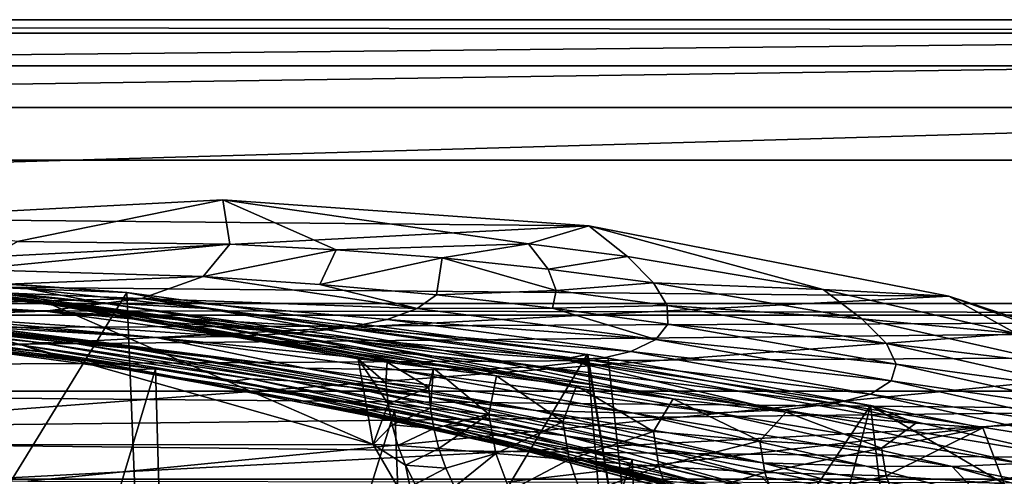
# Model space of a CAD drawing. Header units: metres. Extents: x -1004 to 0, y -808 to 0.
# Tile 86 of 116: x -394 to -282, y -52 to 0. Entities that reach past the tile are written whole.
import ezdxf

# ---------------------------------------------------------------- set-up
doc = ezdxf.new("R2010")
doc.units = ezdxf.units.M

msp = doc.modelspace()

# ---------------------------------------------------------------- linework, layer by layer
at = {"layer": 'top'}
for points in [[(-17.027203, -5.267202, 163.059998), (-987.0271, -5.267202, 163.059998), (-17.027203, -5.267202, 176.059509)], [(-987.0271, -5.267202, 163.059998), (-987.0271, -5.267202, 176.059265), (-17.027203, -5.267202, 176.059509)], [(-17.027203, -5.267202, 176.059509), (-987.0271, -5.267202, 176.059265), (-987.0271, -5.267202, 2050.060059)], [(-987.0271, -5.267202, 2063.060059), (-17.027203, -5.267202, 2063.060059), (-987.0271, -5.267202, 2050.060059)], [(-17.027203, -5.267202, 2063.060059), (-17.027203, -5.267202, 2050.060059), (-987.0271, -5.267202, 2050.060059)], [(-987.0271, -5.267202, 2050.060059), (-17.027203, -5.267202, 2050.060059), (-17.027203, -5.267202, 176.059509)], [(-953.0271, -32.2672, 2063.060059), (-17.027203, -5.267202, 2063.060059), (-987.0271, -5.267202, 2063.060059)], [(-987.0271, -5.267202, 163.059998), (-17.027203, -5.267202, 163.059998), (-953.0271, -32.2672, 163.059998)], [(-953.0271, -32.2672, 2063.060059), (-51.027081, -32.2672, 2063.060059), (-17.027203, -5.267202, 2063.060059)], [(-953.0271, -32.2672, 163.059998), (-17.027203, -5.267202, 163.059998), (-51.027081, -32.2672, 163.059998)], [(-412.977356, -22.644466, 665.810608), (-371.316925, -20.505526, 665.866638), (-394.683167, -25.237535, 752.310547)], [(-329.705994, -23.457561, 665.789368), (-371.316925, -20.505526, 665.866638), (-412.977356, -22.644466, 665.810608)], [(-371.316925, -20.505526, 665.866638), (-370.512573, -25.53261, 752.329712), (-394.683167, -25.237535, 752.310547)], [(-329.705994, -23.457561, 665.789368), (-336.535004, -25.50795, 708.250427), (-371.316925, -20.505526, 665.866638)], [(-336.535004, -25.50795, 708.250427), (-358.424194, -26.160311, 752.338318), (-371.316925, -20.505526, 665.866638)], [(-371.316925, -20.505526, 665.866638), (-358.424194, -26.160311, 752.338318), (-370.512573, -25.53261, 752.329712)], [(-454.059784, -29.87845, 665.621094), (-329.705994, -23.457561, 665.789368), (-412.977356, -22.644466, 665.810608)], [(-288.764374, -31.452314, 665.580017), (-329.705994, -23.457561, 665.789368), (-454.059784, -29.87845, 665.621094)], [(-325.308044, -26.919868, 708.246887), (-336.535004, -25.50795, 708.250427), (-329.705994, -23.457561, 665.789368)], [(-303.043335, -30.682144, 708.239685), (-325.308044, -26.919868, 708.246887), (-329.705994, -23.457561, 665.789368)], [(-329.705994, -23.457561, 665.789368), (-288.764374, -31.452314, 665.580017), (-303.043335, -30.682144, 708.239685)], [(-394.683167, -25.237535, 752.310547), (-370.512573, -25.53261, 752.329712), (-400.107574, -28.410944, 841.244873)], [(-370.512573, -25.53261, 752.329712), (-373.556427, -29.223242, 841.408875), (-400.107574, -28.410944, 841.244873)], [(-358.424194, -26.160311, 752.338318), (-373.556427, -29.223242, 841.408875), (-370.512573, -25.53261, 752.329712)], [(-346.356689, -27.105656, 752.346252), (-358.424194, -26.160311, 752.338318), (-336.535004, -25.50795, 708.250427)], [(-334.32724, -28.366436, 752.353638), (-346.356689, -27.105656, 752.346252), (-336.535004, -25.50795, 708.250427)], [(-334.32724, -28.366436, 752.353638), (-336.535004, -25.50795, 708.250427), (-325.308044, -26.919868, 708.246887)], [(-358.424194, -26.160311, 752.338318), (-360.277313, -30.10696, 841.490417), (-373.556427, -29.223242, 841.408875)], [(-360.277313, -30.10696, 841.490417), (-358.424194, -26.160311, 752.338318), (-346.356689, -27.105656, 752.346252)], [(-382.221283, -31.021881, 1934.762817), (-435.077423, -27.128115, 1936.041748), (-413.885864, -28.846668, 1897.617188)], [(-382.221283, -31.021881, 1934.762817), (-435.077423, -117.079147, 1987.980957), (-435.077423, -27.128115, 1936.041748)], [(-347.025604, -31.305605, 841.57074), (-360.277313, -30.10696, 841.490417), (-346.356689, -27.105656, 752.346252)], [(-333.412323, -30.790852, 796.85376), (-347.025604, -31.305605, 841.57074), (-346.356689, -27.105656, 752.346252)], [(-334.32724, -28.366436, 752.353638), (-333.412323, -30.790852, 796.85376), (-346.356689, -27.105656, 752.346252)], [(-322.352905, -29.940189, 752.360352), (-334.32724, -28.366436, 752.353638), (-325.308044, -26.919868, 708.246887)], [(-322.352905, -29.940189, 752.360352), (-325.308044, -26.919868, 708.246887), (-303.043335, -30.682144, 708.239685)], [(-354.224518, -48.323433, 1607.518677), (-426.014893, -28.004723, 1608.051392), (-637.780579, -48.406116, 1607.5177)], [(-426.014893, -28.004723, 1608.051392), (-390.828033, -32.411217, 1607.935791), (-423.20816, -28.372147, 1649.569214)], [(-390.828033, -32.411217, 1607.935791), (-426.014893, -28.004723, 1608.051392), (-354.224518, -48.323433, 1607.518677)], [(-423.20816, -28.372147, 1649.569214), (-390.828033, -32.411217, 1607.935791), (-387.783325, -32.822395, 1650.543701)], [(-423.20816, -28.372147, 1649.569214), (-387.783325, -32.822395, 1650.543701), (-418.795898, -28.863375, 1692.129028)], [(-387.783325, -32.822395, 1650.543701), (-382.961853, -33.409046, 1693.639282), (-418.795898, -28.863375, 1692.129028)], [(-418.795898, -28.863375, 1692.129028), (-382.961853, -33.409046, 1693.639282), (-412.795319, -29.463282, 1734.473145)], [(-382.221283, -31.021881, 1934.762817), (-413.885864, -28.846668, 1897.617188), (-393.472778, -30.627153, 1898.89209)], [(-393.472778, -30.627153, 1898.89209), (-413.885864, -28.846668, 1897.617188), (-405.057709, -30.070532, 1858.174194)], [(-400.107574, -28.410944, 841.244873), (-373.556427, -29.223242, 841.408875), (-408.49231, -30.561541, 930.846924)], [(-333.412323, -30.790852, 796.85376), (-334.32724, -28.366436, 752.353638), (-322.352905, -29.940189, 752.360352)], [(-493.932129, -42.133965, 665.300049), (-288.764374, -31.452314, 665.580017), (-454.059784, -29.87845, 665.621094)], [(-382.961853, -33.409046, 1693.639282), (-376.380219, -34.157349, 1736.502319), (-412.795319, -29.463282, 1734.473145)], [(-412.795319, -29.463282, 1734.473145), (-376.380219, -34.157349, 1736.502319), (-405.213074, -30.240788, 1776.535034)], [(-408.49231, -30.561541, 930.846924), (-373.556427, -29.223242, 841.408875), (-380.540222, -31.701397, 931.197937)], [(-393.472778, -30.627153, 1898.89209), (-405.057709, -30.070532, 1858.174194), (-385.354279, -32.165192, 1859.56665)], [(-385.354279, -32.165192, 1859.56665), (-405.057709, -30.070532, 1858.174194), (-396.05838, -31.221979, 1818.252686)], [(-373.556427, -29.223242, 841.408875), (-349.194885, -32.870308, 886.512573), (-380.540222, -31.701397, 931.197937)], [(-360.277313, -30.10696, 841.490417), (-349.194885, -32.870308, 886.512573), (-373.556427, -29.223242, 841.408875)], [(-349.194885, -32.870308, 886.512573), (-360.277313, -30.10696, 841.490417), (-347.025604, -31.305605, 841.57074)], [(-320.802185, -32.499779, 796.889099), (-333.412323, -30.790852, 796.85376), (-322.352905, -29.940189, 752.360352)], [(-320.802185, -32.499779, 796.889099), (-322.352905, -29.940189, 752.360352), (-298.637604, -34.015434, 752.37146)], [(-298.637604, -34.015434, 752.37146), (-322.352905, -29.940189, 752.360352), (-303.043335, -30.682144, 708.239685)], [(-378.607605, -119.60273, 1985.827881), (-435.077423, -117.079147, 1987.980957), (-382.221283, -31.021881, 1934.762817)], [(-408.49231, -30.561541, 930.846924), (-380.540222, -31.701397, 931.197937), (-405.66983, -32.338924, 1020.816528)], [(-376.380219, -34.157349, 1736.502319), (-368.046082, -35.143982, 1779.060425), (-405.213074, -30.240788, 1776.535034)], [(-405.213074, -30.240788, 1776.535034), (-368.046082, -35.143982, 1779.060425), (-396.05838, -31.221979, 1818.252686)], [(-368.046082, -35.143982, 1779.060425), (-357.969116, -36.395466, 1821.244263), (-396.05838, -31.221979, 1818.252686)], [(-396.05838, -31.221979, 1818.252686), (-357.969116, -36.395466, 1821.244263), (-385.354279, -32.165192, 1859.56665)], [(-373.123322, -32.855762, 1900.41626), (-382.221283, -31.021881, 1934.762817), (-393.472778, -30.627153, 1898.89209)], [(-373.123322, -32.855762, 1900.41626), (-393.472778, -30.627153, 1898.89209), (-385.354279, -32.165192, 1859.56665)], [(-329.888824, -38.088737, 1930.046631), (-382.221283, -31.021881, 1934.762817), (-373.123322, -32.855762, 1900.41626)], [(-329.888824, -38.088737, 1930.046631), (-378.607605, -119.60273, 1985.827881), (-382.221283, -31.021881, 1934.762817)], [(-333.823608, -32.816204, 841.649109), (-349.194885, -32.870308, 886.512573), (-347.025604, -31.305605, 841.57074)], [(-333.823608, -32.816204, 841.649109), (-347.025604, -31.305605, 841.57074), (-333.412323, -30.790852, 796.85376)], [(-333.823608, -32.816204, 841.649109), (-333.412323, -30.790852, 796.85376), (-320.802185, -32.499779, 796.889099)], [(-288.764374, -31.452314, 665.580017), (-281.121185, -35.679028, 708.232056), (-303.043335, -30.682144, 708.239685)], [(-303.043335, -30.682144, 708.239685), (-281.121185, -35.679028, 708.232056), (-298.637604, -34.015434, 752.37146)], [(-948.0271, -33.606949, 2063.060059), (-56.027115, -33.606968, 2063.060059), (-953.0271, -32.2672, 2063.060059)], [(-56.027115, -33.606968, 2063.060059), (-51.027081, -32.2672, 2063.060059), (-953.0271, -32.2672, 2063.060059)], [(-51.027081, -32.2672, 163.059998), (-56.027115, -33.606968, 163.059998), (-953.0271, -32.2672, 163.059998)], [(-56.027115, -33.606968, 163.059998), (-948.0271, -33.606949, 163.059998), (-953.0271, -32.2672, 163.059998)], [(-249.112656, -44.404568, 665.240845), (-288.764374, -31.452314, 665.580017), (-493.932129, -42.133965, 665.300049)], [(-405.66983, -32.338924, 1020.816528), (-391.5047, -33.140011, 1021.052246), (-420.233826, -32.840061, 1110.124512)], [(-380.540222, -31.701397, 931.197937), (-391.5047, -33.140011, 1021.052246), (-405.66983, -32.338924, 1020.816528)], [(-380.540222, -31.701397, 931.197937), (-357.288147, -35.036804, 976.581726), (-391.5047, -33.140011, 1021.052246)], [(-390.828033, -32.411217, 1607.935791), (-355.90564, -38.568043, 1607.774292), (-387.783325, -32.822395, 1650.543701)], [(-355.90564, -38.568043, 1607.774292), (-390.828033, -32.411217, 1607.935791), (-354.224518, -48.323433, 1607.518677)], [(-357.969116, -36.395466, 1821.244263), (-346.167297, -37.629963, 1862.987915), (-385.354279, -32.165192, 1859.56665)], [(-385.354279, -32.165192, 1859.56665), (-346.167297, -37.629963, 1862.987915), (-373.123322, -32.855762, 1900.41626)], [(-380.540222, -31.701397, 931.197937), (-349.194885, -32.870308, 886.512573), (-352.615112, -34.10157, 931.547241)], [(-357.288147, -35.036804, 976.581726), (-380.540222, -31.701397, 931.197937), (-352.615112, -34.10157, 931.547241)], [(-281.121185, -35.679028, 708.232056), (-288.764374, -31.452314, 665.580017), (-259.648834, -41.886528, 708.22345)], [(-288.764374, -31.452314, 665.580017), (-249.112656, -44.404568, 665.240845), (-259.648834, -41.886528, 708.22345)], [(-441.21582, -32.841423, 1412.352661), (-418.442505, -34.100361, 1378.559326), (-391.873138, -37.797089, 1412.809814)], [(-441.21582, -32.841423, 1412.352661), (-391.873138, -37.797089, 1412.809814), (-412.85614, -35.569035, 1446.188843)], [(-378.873779, -36.131615, 1110.74231), (-398.559143, -34.964233, 1198.771606), (-424.430023, -32.759392, 1198.655151)], [(-378.873779, -36.131615, 1110.74231), (-424.430023, -32.759392, 1198.655151), (-406.429779, -33.630108, 1110.331299)], [(-420.233826, -32.840061, 1110.124512), (-391.5047, -33.140011, 1021.052246), (-406.429779, -33.630108, 1110.331299)], [(-391.5047, -33.140011, 1021.052246), (-370.42276, -36.034878, 1066.271484), (-406.429779, -33.630108, 1110.331299)], [(-357.288147, -35.036804, 976.581726), (-363.224915, -35.675426, 1021.520752), (-391.5047, -33.140011, 1021.052246)], [(-391.5047, -33.140011, 1021.052246), (-363.224915, -35.675426, 1021.520752), (-370.42276, -36.034878, 1066.271484)], [(-355.90564, -38.568043, 1607.774292), (-352.606323, -38.974468, 1651.838745), (-387.783325, -32.822395, 1650.543701)], [(-387.783325, -32.822395, 1650.543701), (-352.606323, -38.974468, 1651.838745), (-382.961853, -33.409046, 1693.639282)], [(-352.606323, -38.974468, 1651.838745), (-347.364014, -39.624207, 1695.710938), (-382.961853, -33.409046, 1693.639282)], [(-382.961853, -33.409046, 1693.639282), (-347.364014, -39.624207, 1695.710938), (-376.380219, -34.157349, 1736.502319)], [(-332.659027, -38.595909, 1904.224976), (-329.888824, -38.088737, 1930.046631), (-373.123322, -32.855762, 1900.41626)], [(-346.167297, -37.629963, 1862.987915), (-332.659027, -38.595909, 1904.224976), (-373.123322, -32.855762, 1900.41626)], [(-349.194885, -32.870308, 886.512573), (-322.056671, -36.375217, 886.758789), (-352.615112, -34.10157, 931.547241)], [(-322.056671, -36.375217, 886.758789), (-349.194885, -32.870308, 886.512573), (-333.823608, -32.816204, 841.649109)], [(-320.693695, -34.635445, 841.724792), (-333.823608, -32.816204, 841.649109), (-320.802185, -32.499779, 796.889099)], [(-320.693695, -34.635445, 841.724792), (-322.056671, -36.375217, 886.758789), (-333.823608, -32.816204, 841.649109)], [(-320.693695, -34.635445, 841.724792), (-320.802185, -32.499779, 796.889099), (-295.854279, -36.836319, 796.953552)], [(-295.854279, -36.836319, 796.953552), (-320.802185, -32.499779, 796.889099), (-298.637604, -34.015434, 752.37146)], [(-948.0271, -33.606949, 2063.060059), (-944.366821, -37.2672, 2063.060059), (-56.027115, -33.606968, 2063.060059)], [(-56.027115, -33.606968, 163.059998), (-944.366821, -37.2672, 163.059998), (-948.0271, -33.606949, 163.059998)], [(-944.366821, -37.2672, 2063.060059), (-943.0271, -42.2672, 2063.060059), (-56.027115, -33.606968, 2063.060059)], [(-943.0271, -42.2672, 163.059998), (-944.366821, -37.2672, 163.059998), (-56.027115, -33.606968, 163.059998)], [(-56.027115, -33.606968, 2063.060059), (-943.0271, -42.2672, 2063.060059), (-59.687374, -37.267273, 2063.060059)], [(-59.687374, -37.267273, 163.059998), (-943.0271, -42.2672, 163.059998), (-56.027115, -33.606968, 163.059998)], [(-392.238312, -36.709766, 1333.232178), (-418.442505, -34.100361, 1378.559326), (-416.578247, -33.740391, 1333.248657)], [(-394.124969, -37.021187, 1378.55957), (-418.442505, -34.100361, 1378.559326), (-392.238312, -36.709766, 1333.232178)], [(-418.442505, -34.100361, 1378.559326), (-394.124969, -37.021187, 1378.55957), (-391.873138, -37.797089, 1412.809814)], [(-412.636169, -33.768509, 1288.089233), (-388.058502, -36.834438, 1288.072266), (-416.578247, -33.740391, 1333.248657)], [(-416.578247, -33.740391, 1333.248657), (-388.058502, -36.834438, 1288.072266), (-392.238312, -36.709766, 1333.232178)], [(-381.590179, -37.390095, 1243.237305), (-412.636169, -33.768509, 1288.089233), (-406.624237, -34.179089, 1243.218262)], [(-381.590179, -37.390095, 1243.237305), (-388.058502, -36.834438, 1288.072266), (-412.636169, -33.768509, 1288.089233)], [(-406.624237, -34.179089, 1243.218262), (-398.559143, -34.964233, 1198.771606), (-372.84848, -38.369205, 1198.882446)], [(-372.84848, -38.369205, 1198.882446), (-381.590179, -37.390095, 1243.237305), (-406.624237, -34.179089, 1243.218262)], [(-406.429779, -33.630108, 1110.331299), (-370.42276, -36.034878, 1066.271484), (-378.873779, -36.131615, 1110.74231)], [(-347.364014, -39.624207, 1695.710938), (-340.189636, -40.511978, 1739.304565), (-376.380219, -34.157349, 1736.502319)], [(-376.380219, -34.157349, 1736.502319), (-340.189636, -40.511978, 1739.304565), (-368.046082, -35.143982, 1779.060425)], [(-324.917938, -37.737156, 931.882568), (-357.288147, -35.036804, 976.581726), (-352.615112, -34.10157, 931.547241)], [(-352.615112, -34.10157, 931.547241), (-322.056671, -36.375217, 886.758789), (-324.917938, -37.737156, 931.882568)], [(-322.056671, -36.375217, 886.758789), (-320.693695, -34.635445, 841.724792), (-294.738892, -39.184914, 841.864868)], [(-294.738892, -39.184914, 841.864868), (-320.693695, -34.635445, 841.724792), (-295.854279, -36.836319, 796.953552)], [(-281.121185, -35.679028, 708.232056), (-275.345734, -39.306362, 752.378052), (-298.637604, -34.015434, 752.37146)], [(-298.637604, -34.015434, 752.37146), (-275.345734, -39.306362, 752.378052), (-295.854279, -36.836319, 796.953552)], [(-412.85614, -35.569035, 1446.188843), (-391.873138, -37.797089, 1412.809814), (-387.768524, -38.852951, 1446.5177)], [(-412.85614, -35.569035, 1446.188843), (-387.768524, -38.852951, 1446.5177), (-407.898834, -36.329559, 1479.51416)], [(-361.982697, -39.645329, 1155.11145), (-398.559143, -34.964233, 1198.771606), (-378.873779, -36.131615, 1110.74231)], [(-398.559143, -34.964233, 1198.771606), (-361.982697, -39.645329, 1155.11145), (-372.84848, -38.369205, 1198.882446)], [(-363.224915, -35.675426, 1021.520752), (-335.178711, -39.434776, 1021.971497), (-370.42276, -36.034878, 1066.271484)], [(-340.189636, -40.511978, 1739.304565), (-331.098114, -41.663582, 1782.532959), (-368.046082, -35.143982, 1779.060425)], [(-368.046082, -35.143982, 1779.060425), (-331.098114, -41.663582, 1782.532959), (-357.969116, -36.395466, 1821.244263)], [(-357.288147, -35.036804, 976.581726), (-329.287231, -38.755657, 976.989563), (-363.224915, -35.675426, 1021.520752)], [(-329.287231, -38.755657, 976.989563), (-335.178711, -39.434776, 1021.971497), (-363.224915, -35.675426, 1021.520752)], [(-329.287231, -38.755657, 976.989563), (-357.288147, -35.036804, 976.581726), (-324.917938, -37.737156, 931.882568)], [(-378.974548, -39.71484, 1506.693237), (-406.34964, -36.177105, 1505.778442), (-407.898834, -36.329559, 1479.51416)], [(-382.185272, -39.810799, 1479.623901), (-378.974548, -39.71484, 1506.693237), (-407.898834, -36.329559, 1479.51416)], [(-407.898834, -36.329559, 1479.51416), (-387.768524, -38.852951, 1446.5177), (-382.185272, -39.810799, 1479.623901)], [(-378.974548, -39.71484, 1506.693237), (-404.640778, -125.626282, 1557.39563), (-406.34964, -36.177105, 1505.778442)], [(-368.072479, -40.838631, 1333.215454), (-394.124969, -37.021187, 1378.55957), (-392.238312, -36.709766, 1333.232178)], [(-388.058502, -36.834438, 1288.072266), (-363.676208, -41.073467, 1288.054199), (-392.238312, -36.709766, 1333.232178)], [(-392.238312, -36.709766, 1333.232178), (-363.676208, -41.073467, 1288.054199), (-368.072479, -40.838631, 1333.215454)], [(-356.784424, -41.781879, 1243.251831), (-363.676208, -41.073467, 1288.054199), (-388.058502, -36.834438, 1288.072266)], [(-356.784424, -41.781879, 1243.251831), (-388.058502, -36.834438, 1288.072266), (-381.590179, -37.390095, 1243.237305)], [(-370.42276, -36.034878, 1066.271484), (-342.594086, -39.792217, 1066.722412), (-378.873779, -36.131615, 1110.74231)], [(-378.873779, -36.131615, 1110.74231), (-342.594086, -39.792217, 1066.722412), (-351.528809, -39.844673, 1111.137817)], [(-351.528809, -39.844673, 1111.137817), (-361.982697, -39.645329, 1155.11145), (-378.873779, -36.131615, 1110.74231)], [(-370.42276, -36.034878, 1066.271484), (-335.178711, -39.434776, 1021.971497), (-342.594086, -39.792217, 1066.722412)], [(-331.098114, -41.663582, 1782.532959), (-320.108795, -43.118938, 1825.30896), (-357.969116, -36.395466, 1821.244263)], [(-357.969116, -36.395466, 1821.244263), (-320.108795, -43.118938, 1825.30896), (-346.167297, -37.629963, 1862.987915)], [(-322.056671, -36.375217, 886.758789), (-295.326813, -41.091446, 886.984314), (-324.917938, -37.737156, 931.882568)], [(-295.326813, -41.091446, 886.984314), (-322.056671, -36.375217, 886.758789), (-294.738892, -39.184914, 841.864868)], [(-275.345734, -39.306362, 752.378052), (-271.401245, -42.372456, 797.006104), (-295.854279, -36.836319, 796.953552)], [(-295.854279, -36.836319, 796.953552), (-271.401245, -42.372456, 797.006104), (-294.738892, -39.184914, 841.864868)], [(-943.0271, -42.2672, 2063.060059), (-61.027081, -42.267323, 2063.060059), (-59.687374, -37.267273, 2063.060059)], [(-59.687374, -37.267273, 163.059998), (-61.027081, -42.267323, 163.059998), (-943.0271, -42.2672, 163.059998)], [(-369.970764, -41.081871, 1378.559814), (-394.124969, -37.021187, 1378.55957), (-368.072479, -40.838631, 1333.215454)], [(-391.873138, -37.797089, 1412.809814), (-394.124969, -37.021187, 1378.55957), (-369.970764, -41.081871, 1378.559814)], [(-391.873138, -37.797089, 1412.809814), (-369.970764, -41.081871, 1378.559814), (-343.301666, -47.293324, 1413.208984)], [(-391.873138, -37.797089, 1412.809814), (-362.856018, -43.244026, 1446.829834), (-387.768524, -38.852951, 1446.5177)], [(-391.873138, -37.797089, 1412.809814), (-343.301666, -47.293324, 1413.208984), (-362.856018, -43.244026, 1446.829834)], [(-347.411743, -42.956787, 1198.982056), (-381.590179, -37.390095, 1243.237305), (-372.84848, -38.369205, 1198.882446)], [(-347.411743, -42.956787, 1198.982056), (-356.784424, -41.781879, 1243.251831), (-381.590179, -37.390095, 1243.237305)], [(-320.108795, -43.118938, 1825.30896), (-307.24231, -44.659668, 1867.555298), (-346.167297, -37.629963, 1862.987915)], [(-346.167297, -37.629963, 1862.987915), (-307.24231, -44.659668, 1867.555298), (-332.659027, -38.595909, 1904.224976)], [(-297.649933, -42.576824, 932.19104), (-329.287231, -38.755657, 976.989563), (-324.917938, -37.737156, 931.882568)], [(-324.917938, -37.737156, 931.882568), (-295.326813, -41.091446, 886.984314), (-297.649933, -42.576824, 932.19104)], [(-387.768524, -38.852951, 1446.5177), (-362.856018, -43.244026, 1446.829834), (-382.185272, -39.810799, 1479.623901)], [(-322.60022, -124.122322, 1979.295166), (-378.607605, -119.60273, 1985.827881), (-329.888824, -38.088737, 1930.046631)], [(-372.84848, -38.369205, 1198.882446), (-361.982697, -39.645329, 1155.11145), (-335.723145, -44.457417, 1155.360596)], [(-335.723145, -44.457417, 1155.360596), (-347.411743, -42.956787, 1198.982056), (-372.84848, -38.369205, 1198.882446)], [(-352.606323, -38.974468, 1651.838745), (-355.90564, -38.568043, 1607.774292), (-352.764801, -41.299679, 1649.83606)], [(-352.764801, -41.299679, 1649.83606), (-355.90564, -38.568043, 1607.774292), (-352.520081, -43.707699, 1649.802734)], [(-355.90564, -38.568043, 1607.774292), (-354.224518, -48.323433, 1607.518677), (-352.520081, -43.707699, 1649.802734)], [(-347.877411, -41.84235, 1692.213745), (-352.606323, -38.974468, 1651.838745), (-352.764801, -41.299679, 1649.83606)], [(-347.364014, -39.624207, 1695.710938), (-352.606323, -38.974468, 1651.838745), (-347.877411, -41.84235, 1692.213745)], [(-335.178711, -39.434776, 1021.971497), (-329.287231, -38.755657, 976.989563), (-301.724396, -43.672531, 977.36554)], [(-332.659027, -38.595909, 1904.224976), (-329.803864, -38.102722, 1930.036133), (-329.888824, -38.088737, 1930.046631)], [(-327.490509, -38.486088, 1929.765381), (-329.803864, -38.102722, 1930.036133), (-332.659027, -38.595909, 1904.224976)], [(-297.666809, -43.873398, 1928.242798), (-327.490509, -38.486088, 1929.765381), (-332.659027, -38.595909, 1904.224976)], [(-307.24231, -44.659668, 1867.555298), (-292.519623, -45.877171, 1909.201782), (-332.659027, -38.595909, 1904.224976)], [(-332.659027, -38.595909, 1904.224976), (-292.519623, -45.877171, 1909.201782), (-297.666809, -43.873398, 1928.242798)], [(-322.885803, -81.489136, 1954.172607), (-322.60022, -124.122322, 1979.295166), (-329.888824, -38.088737, 1930.046631)], [(-329.888824, -38.088737, 1930.046631), (-329.803864, -38.102722, 1930.036133), (-322.885803, -81.489136, 1954.172607)], [(-329.803864, -38.102722, 1930.036133), (-327.490509, -38.486088, 1929.765381), (-322.885803, -81.489136, 1954.172607)], [(-301.724396, -43.672531, 977.36554), (-329.287231, -38.755657, 976.989563), (-297.649933, -42.576824, 932.19104)], [(-322.885803, -81.489136, 1954.172607), (-327.490509, -38.486088, 1929.765381), (-297.666809, -43.873398, 1928.242798)], [(-376.558838, -123.533806, 1555.031372), (-404.640778, -125.626282, 1557.39563), (-378.974548, -39.71484, 1506.693237)], [(-382.185272, -39.810799, 1479.623901), (-351.741699, -44.368996, 1507.820435), (-378.974548, -39.71484, 1506.693237)], [(-362.856018, -43.244026, 1446.829834), (-356.623627, -44.363388, 1479.717285), (-382.185272, -39.810799, 1479.623901)], [(-356.623627, -44.363388, 1479.717285), (-351.741699, -44.368996, 1507.820435), (-382.185272, -39.810799, 1479.623901)], [(-351.741699, -44.368996, 1507.820435), (-376.558838, -123.533806, 1555.031372), (-378.974548, -39.71484, 1506.693237)], [(-361.982697, -39.645329, 1155.11145), (-324.565857, -44.7416, 1111.502563), (-335.723145, -44.457417, 1155.360596)], [(-351.528809, -39.844673, 1111.137817), (-324.565857, -44.7416, 1111.502563), (-361.982697, -39.645329, 1155.11145)], [(-342.594086, -39.792217, 1066.722412), (-315.181061, -44.737602, 1067.138794), (-351.528809, -39.844673, 1111.137817)], [(-351.528809, -39.844673, 1111.137817), (-315.181061, -44.737602, 1067.138794), (-324.565857, -44.7416, 1111.502563)], [(-347.701141, -44.183155, 1692.171265), (-347.364014, -39.624207, 1695.710938), (-347.877411, -41.84235, 1692.213745)], [(-347.364014, -39.624207, 1695.710938), (-347.701141, -44.183155, 1692.171265), (-341.078918, -44.855797, 1734.299316)], [(-340.189636, -40.511978, 1739.304565), (-347.364014, -39.624207, 1695.710938), (-341.078918, -44.855797, 1734.299316)], [(-335.178711, -39.434776, 1021.971497), (-307.566467, -44.386841, 1022.387512), (-342.594086, -39.792217, 1066.722412)], [(-342.594086, -39.792217, 1066.722412), (-307.566467, -44.386841, 1022.387512), (-315.181061, -44.737602, 1067.138794)], [(-307.566467, -44.386841, 1022.387512), (-335.178711, -39.434776, 1021.971497), (-301.724396, -43.672531, 977.36554)], [(-294.738892, -39.184914, 841.864868), (-269.338623, -44.920368, 841.983826), (-295.326813, -41.091446, 886.984314)], [(-271.401245, -42.372456, 797.006104), (-269.338623, -44.920368, 841.983826), (-294.738892, -39.184914, 841.864868)], [(-344.140472, -46.114922, 1333.198608), (-369.970764, -41.081871, 1378.559814), (-368.072479, -40.838631, 1333.215454)], [(-346.032379, -46.272892, 1378.560059), (-369.970764, -41.081871, 1378.559814), (-344.140472, -46.114922, 1333.198608)], [(-369.970764, -41.081871, 1378.559814), (-346.032379, -46.272892, 1378.560059), (-343.301666, -47.293324, 1413.208984)], [(-363.676208, -41.073467, 1288.054199), (-339.561523, -46.469772, 1288.034424), (-368.072479, -40.838631, 1333.215454)], [(-368.072479, -40.838631, 1333.215454), (-339.561523, -46.469772, 1288.034424), (-344.140472, -46.114922, 1333.198608)], [(-332.297424, -47.333519, 1243.259888), (-363.676208, -41.073467, 1288.054199), (-356.784424, -41.781879, 1243.251831)], [(-339.561523, -46.469772, 1288.034424), (-363.676208, -41.073467, 1288.054199), (-332.297424, -47.333519, 1243.259888)], [(-352.520081, -43.707699, 1649.802734), (-347.877411, -41.84235, 1692.213745), (-352.764801, -41.299679, 1649.83606)], [(-340.189636, -40.511978, 1739.304565), (-341.078918, -44.855797, 1734.299316), (-332.631409, -45.746151, 1776.097412)], [(-331.098114, -41.663582, 1782.532959), (-340.189636, -40.511978, 1739.304565), (-332.631409, -45.746151, 1776.097412)], [(-295.326813, -41.091446, 886.984314), (-269.197296, -46.982265, 887.178772), (-297.649933, -42.576824, 932.19104)], [(-269.338623, -44.920368, 841.983826), (-269.197296, -46.982265, 887.178772), (-295.326813, -41.091446, 886.984314)], [(-943.0271, -42.2672, 2063.060059), (-943.0271, -52.26717, 2063.060059), (-61.027081, -42.267323, 2063.060059)], [(-61.027081, -42.267323, 163.059998), (-61.026958, -52.26717, 163.059998), (-943.0271, -42.2672, 163.059998)], [(-943.0271, -42.2672, 163.059998), (-61.026958, -52.26717, 163.059998), (-943.0271, -52.26717, 163.059998)], [(-943.0271, -52.26717, 2063.060059), (-61.026958, -52.26717, 2063.060059), (-61.027081, -42.267323, 2063.060059)], [(-531.962463, -59.26767, 664.851257), (-249.112656, -44.404568, 665.240845), (-493.932129, -42.133965, 665.300049)], [(-322.363861, -48.699509, 1199.064941), (-332.297424, -47.333519, 1243.259888), (-356.784424, -41.781879, 1243.251831)], [(-322.363861, -48.699509, 1199.064941), (-356.784424, -41.781879, 1243.251831), (-347.411743, -42.956787, 1198.982056)], [(-347.701141, -44.183155, 1692.171265), (-347.877411, -41.84235, 1692.213745), (-352.520081, -43.707699, 1649.802734)], [(-331.098114, -41.663582, 1782.532959), (-332.631409, -45.746151, 1776.097412), (-322.343872, -46.839622, 1817.473877)], [(-320.108795, -43.118938, 1825.30896), (-331.098114, -41.663582, 1782.532959), (-322.343872, -46.839622, 1817.473877)], [(-343.301666, -47.293324, 1413.208984), (-338.164642, -48.696449, 1447.124756), (-362.856018, -43.244026, 1446.829834)], [(-338.164642, -48.696449, 1447.124756), (-356.623627, -44.363388, 1479.717285), (-362.856018, -43.244026, 1446.829834)], [(-309.941284, -50.414143, 1155.576294), (-347.411743, -42.956787, 1198.982056), (-335.723145, -44.457417, 1155.360596)], [(-309.941284, -50.414143, 1155.576294), (-322.363861, -48.699509, 1199.064941), (-347.411743, -42.956787, 1198.982056)], [(-320.108795, -43.118938, 1825.30896), (-322.343872, -46.839622, 1817.473877), (-310.258728, -47.915363, 1858.355347)], [(-307.24231, -44.659668, 1867.555298), (-320.108795, -43.118938, 1825.30896), (-310.258728, -47.915363, 1858.355347)], [(-271.012207, -48.581593, 932.459045), (-301.724396, -43.672531, 977.36554), (-297.649933, -42.576824, 932.19104)], [(-297.649933, -42.576824, 932.19104), (-269.197296, -46.982265, 887.178772), (-271.012207, -48.581593, 932.459045)], [(-249.112656, -44.404568, 665.240845), (-531.962463, -59.26767, 664.851257), (-202.874207, -76.227615, 664.407471)], [(-348.900391, -119.331909, 1551.006836), (-376.558838, -123.533806, 1555.031372), (-351.741699, -44.368996, 1507.820435)], [(-331.252136, -49.917217, 1479.793945), (-324.765137, -50.017815, 1509.10791), (-356.623627, -44.363388, 1479.717285)], [(-324.765137, -50.017815, 1509.10791), (-351.741699, -44.368996, 1507.820435), (-356.623627, -44.363388, 1479.717285)], [(-356.623627, -44.363388, 1479.717285), (-338.164642, -48.696449, 1447.124756), (-331.252136, -49.917217, 1479.793945)], [(-352.520081, -43.707699, 1649.802734), (-354.224518, -48.323433, 1607.518677), (-352.062744, -46.088573, 1649.768555)], [(-352.062744, -46.088573, 1649.768555), (-347.701141, -44.183155, 1692.171265), (-352.520081, -43.707699, 1649.802734)], [(-347.701141, -44.183155, 1692.171265), (-352.062744, -46.088573, 1649.768555), (-347.318787, -46.503281, 1692.127441)], [(-324.765137, -50.017815, 1509.10791), (-348.900391, -119.331909, 1551.006836), (-351.741699, -44.368996, 1507.820435)], [(-341.078918, -44.855797, 1734.299316), (-347.701141, -44.183155, 1692.171265), (-347.318787, -46.503281, 1692.127441)], [(-335.723145, -44.457417, 1155.360596), (-324.565857, -44.7416, 1111.502563), (-298.157166, -50.784431, 1111.821167)], [(-298.157166, -50.784431, 1111.821167), (-309.941284, -50.414143, 1155.576294), (-335.723145, -44.457417, 1155.360596)], [(-315.181061, -44.737602, 1067.138794), (-288.374084, -50.831203, 1067.503174), (-324.565857, -44.7416, 1111.502563)], [(-324.565857, -44.7416, 1111.502563), (-288.374084, -50.831203, 1067.503174), (-298.157166, -50.784431, 1111.821167)], [(-307.902313, -82.908188, 1952.266235), (-322.885803, -81.489136, 1954.172607), (-297.666809, -43.873398, 1928.242798)], [(-307.566467, -44.386841, 1022.387512), (-280.589111, -50.49107, 1022.751465), (-315.181061, -44.737602, 1067.138794)], [(-315.181061, -44.737602, 1067.138794), (-280.589111, -50.49107, 1022.751465), (-288.374084, -50.831203, 1067.503174)], [(-307.24231, -44.659668, 1867.555298), (-310.258728, -47.915363, 1858.355347), (-296.4263, -48.738655, 1898.673584)], [(-297.666809, -43.873398, 1928.242798), (-293.0112, -83.234268, 1950.633667), (-307.902313, -82.908188, 1952.266235)], [(-301.724396, -43.672531, 977.36554), (-274.803955, -49.747185, 977.693604), (-307.566467, -44.386841, 1022.387512)], [(-274.803955, -49.747185, 977.693604), (-280.589111, -50.49107, 1022.751465), (-307.566467, -44.386841, 1022.387512)], [(-292.519623, -45.877171, 1909.201782), (-307.24231, -44.659668, 1867.555298), (-296.4263, -48.738655, 1898.673584)], [(-274.803955, -49.747185, 977.693604), (-301.724396, -43.672531, 977.36554), (-271.012207, -48.581593, 932.459045)], [(-292.519623, -45.877171, 1909.201782), (-284.898285, -46.419334, 1928.712402), (-297.666809, -43.873398, 1928.242798)], [(-284.898285, -46.419334, 1928.712402), (-282.460663, -52.809948, 1932.30957), (-297.666809, -43.873398, 1928.242798)], [(-282.460663, -52.809948, 1932.30957), (-293.0112, -83.234268, 1950.633667), (-297.666809, -43.873398, 1928.242798)], [(-347.318787, -46.503281, 1692.127441), (-346.732849, -48.781113, 1692.08252), (-341.078918, -44.855797, 1734.299316)], [(-341.078918, -44.855797, 1734.299316), (-346.732849, -48.781113, 1692.08252), (-340.266571, -49.333397, 1734.206665)], [(-332.631409, -45.746151, 1776.097412), (-341.078918, -44.855797, 1734.299316), (-340.266571, -49.333397, 1734.206665)], [(-332.631409, -45.746151, 1776.097412), (-340.266571, -49.333397, 1734.206665), (-331.94635, -50.036453, 1776.012695)], [(-322.343872, -46.839622, 1817.473877), (-332.631409, -45.746151, 1776.097412), (-331.94635, -50.036453, 1776.012695)], [(-292.519623, -45.877171, 1909.201782), (-296.4263, -48.738655, 1898.673584), (-284.898285, -46.419334, 1928.712402)], [(-352.062744, -46.088573, 1649.768555), (-354.224518, -48.323433, 1607.518677), (-351.395966, -48.419643, 1649.734009)], [(-347.318787, -46.503281, 1692.127441), (-352.062744, -46.088573, 1649.768555), (-351.395966, -48.419643, 1649.734009)], [(-347.318787, -46.503281, 1692.127441), (-351.395966, -48.419643, 1649.734009), (-346.732849, -48.781113, 1692.08252)], [(-320.502441, -52.521122, 1333.181152), (-346.032379, -46.272892, 1378.560059), (-344.140472, -46.114922, 1333.198608)], [(-320.502441, -52.521122, 1333.181152), (-322.363007, -52.581688, 1378.559692), (-346.032379, -46.272892, 1378.560059)], [(-343.301666, -47.293324, 1413.208984), (-346.032379, -46.272892, 1378.560059), (-322.363007, -52.581688, 1378.559692)], [(-339.561523, -46.469772, 1288.034424), (-315.786743, -53.000256, 1288.011963), (-344.140472, -46.114922, 1333.198608)], [(-315.786743, -53.000256, 1288.011963), (-320.502441, -52.521122, 1333.181152), (-344.140472, -46.114922, 1333.198608)], [(-332.297424, -47.333519, 1243.259888), (-308.219482, -54.015511, 1243.258789), (-339.561523, -46.469772, 1288.034424)], [(-308.219482, -54.015511, 1243.258789), (-315.786743, -53.000256, 1288.011963), (-339.561523, -46.469772, 1288.034424)], [(-322.343872, -46.839622, 1817.473877), (-331.94635, -50.036453, 1776.012695), (-321.732208, -50.822426, 1817.403442)], [(-310.258728, -47.915363, 1858.355347), (-322.343872, -46.839622, 1817.473877), (-321.732208, -50.822426, 1817.403442)], [(-296.4263, -48.738655, 1898.673584), (-295.867584, -51.886883, 1898.645142), (-284.898285, -46.419334, 1928.712402)], [(-284.898285, -46.419334, 1928.712402), (-295.867584, -51.886883, 1898.645142), (-282.460663, -52.809948, 1932.30957)], [(-322.363007, -52.581688, 1378.559692), (-319.438293, -53.694134, 1413.385254), (-343.301666, -47.293324, 1413.208984)], [(-319.438293, -53.694134, 1413.385254), (-338.164642, -48.696449, 1447.124756), (-343.301666, -47.293324, 1413.208984)], [(-322.363861, -48.699509, 1199.064941), (-310.021606, -51.992786, 1199.098389), (-332.297424, -47.333519, 1243.259888)], [(-310.021606, -51.992786, 1199.098389), (-308.219482, -54.015511, 1243.258789), (-332.297424, -47.333519, 1243.259888)], [(-310.258728, -47.915363, 1858.355347), (-321.732208, -50.822426, 1817.403442), (-309.681976, -51.502537, 1858.304443)], [(-296.4263, -48.738655, 1898.673584), (-310.258728, -47.915363, 1858.355347), (-309.681976, -51.502537, 1858.304443)], [(-637.81189, -58.361294, 1607.256836), (-349.237091, -56.875664, 1607.294556), (-637.780579, -48.406116, 1607.5177)], [(-637.780579, -48.406116, 1607.5177), (-349.237091, -56.875664, 1607.294556), (-354.224518, -48.323433, 1607.518677)], [(-351.395966, -48.419643, 1649.734009), (-354.224518, -48.323433, 1607.518677), (-350.523926, -50.679359, 1649.699097)], [(-354.224518, -48.323433, 1607.518677), (-349.237091, -56.875664, 1607.294556), (-350.523926, -50.679359, 1649.699097)], [(-351.395966, -48.419643, 1649.734009), (-350.523926, -50.679359, 1649.699097), (-346.732849, -48.781113, 1692.08252)], [(-346.732849, -48.781113, 1692.08252), (-350.523926, -50.679359, 1649.699097), (-345.946838, -50.995998, 1692.037109)], [(-340.266571, -49.333397, 1734.206665), (-346.732849, -48.781113, 1692.08252), (-345.946838, -50.995998, 1692.037109)], [(-338.164642, -48.696449, 1447.124756), (-313.731018, -55.156986, 1447.401611), (-331.252136, -49.917217, 1479.793945)], [(-313.731018, -55.156986, 1447.401611), (-338.164642, -48.696449, 1447.124756), (-319.438293, -53.694134, 1413.385254)], [(-309.941284, -50.414143, 1155.576294), (-297.274872, -53.808006, 1155.668213), (-322.363861, -48.699509, 1199.064941)], [(-297.274872, -53.808006, 1155.668213), (-310.021606, -51.992786, 1199.098389), (-322.363861, -48.699509, 1199.064941)], [(-309.681976, -51.502537, 1858.304443), (-295.867584, -51.886883, 1898.645142), (-296.4263, -48.738655, 1898.673584)], [(-321.921265, -113.105431, 1545.40979), (-348.900391, -119.331909, 1551.006836), (-324.765137, -50.017815, 1509.10791)], [(-345.946838, -50.995998, 1692.037109), (-344.968475, -53.13139, 1691.991455), (-340.266571, -49.333397, 1734.206665)], [(-340.266571, -49.333397, 1734.206665), (-344.968475, -53.13139, 1691.991455), (-338.679626, -53.595192, 1734.107422)], [(-331.94635, -50.036453, 1776.012695), (-340.266571, -49.333397, 1734.206665), (-338.679626, -53.595192, 1734.107422)], [(-331.94635, -50.036453, 1776.012695), (-338.679626, -53.595192, 1734.107422), (-330.519928, -54.137676, 1775.916504)], [(-321.732208, -50.822426, 1817.403442), (-331.94635, -50.036453, 1776.012695), (-330.519928, -54.137676, 1775.916504)], [(-275.393127, -64.457985, 1496.090942), (-298.321289, -56.500305, 1510.757568), (-331.252136, -49.917217, 1479.793945)], [(-298.321289, -56.500305, 1510.757568), (-324.765137, -50.017815, 1509.10791), (-331.252136, -49.917217, 1479.793945)], [(-331.252136, -49.917217, 1479.793945), (-313.731018, -55.156986, 1447.401611), (-285.806274, -63.204716, 1463.86377)], [(-285.806274, -63.204716, 1463.86377), (-281.226196, -63.837276, 1479.89624), (-331.252136, -49.917217, 1479.793945)], [(-281.226196, -63.837276, 1479.89624), (-275.393127, -64.457985, 1496.090942), (-331.252136, -49.917217, 1479.793945)], [(-298.321289, -56.500305, 1510.757568), (-321.921265, -113.105431, 1545.40979), (-324.765137, -50.017815, 1509.10791)], [(-345.946838, -50.995998, 1692.037109), (-350.523926, -50.679359, 1649.699097), (-349.455109, -52.850819, 1649.664185)], [(-350.523926, -50.679359, 1649.699097), (-349.237091, -56.875664, 1607.294556), (-349.455109, -52.850819, 1649.664185)], [(-345.946838, -50.995998, 1692.037109), (-349.455109, -52.850819, 1649.664185), (-344.968475, -53.13139, 1691.991455)], [(-321.732208, -50.822426, 1817.403442), (-330.519928, -54.137676, 1775.916504), (-320.433777, -54.634357, 1817.318359)], [(-309.681976, -51.502537, 1858.304443), (-321.732208, -50.822426, 1817.403442), (-320.433777, -54.634357, 1817.318359)], [(-298.157166, -50.784431, 1111.821167), (-285.214325, -54.220909, 1111.958374), (-309.941284, -50.414143, 1155.576294)], [(-285.214325, -54.220909, 1111.958374), (-297.274872, -53.808006, 1155.668213), (-309.941284, -50.414143, 1155.576294)], [(-288.374084, -50.831203, 1067.503174), (-285.214325, -54.220909, 1111.958374), (-298.157166, -50.784431, 1111.821167)], [(-280.589111, -50.49107, 1022.751465), (-254.446625, -57.697723, 1023.045593), (-288.374084, -50.831203, 1067.503174)], [(-288.374084, -50.831203, 1067.503174), (-254.446625, -57.697723, 1023.045593), (-262.362732, -58.023556, 1067.798096)], [(-285.214325, -54.220909, 1111.958374), (-288.374084, -50.831203, 1067.503174), (-262.362732, -58.023556, 1067.798096)], [(-320.433777, -54.634357, 1817.318359), (-308.488464, -54.930969, 1858.237183), (-309.681976, -51.502537, 1858.304443)], [(-308.488464, -54.930969, 1858.237183), (-295.867584, -51.886883, 1898.645142), (-309.681976, -51.502537, 1858.304443)], [(-308.488464, -54.930969, 1858.237183), (-294.769318, -54.885746, 1898.599609), (-295.867584, -51.886883, 1898.645142)], [(-295.867584, -51.886883, 1898.645142), (-294.769318, -54.885746, 1898.599609), (-282.460663, -52.809948, 1932.30957)]]:
    msp.add_3dface(points, dxfattribs=at)
at = {"layer": 'top0123413'}
for points in [[(-1002.510071, -1.527202, 175), (-1.527202, -1.527202, 175), (-1004.037292, 0)], [(-1.527202, -1.527202, 175), (0, 0), (-1004.037292, 0)], [(0, 0), (-994.037292, -10), (-1004.037292, 0)], [(-10, -10), (-994.037292, -10), (0, 0)], [(-1002.510071, -1.527202, 175), (-982.615723, -15.961353, 175), (-1.527202, -1.527202, 175)], [(-982.615723, -15.961353, 175), (-21.421595, -15.961353, 175), (-1.527202, -1.527202, 175)], [(-994.037292, -10, 90), (-994.037292, -10), (-10, -10, 90)], [(-994.037292, -10), (-10, -10), (-10, -10, 90)], [(-10, -10, 90), (-502.018646, -625.846375, 90), (-994.037292, -10, 90)], [(-494.003571, -626.560364, 90), (-502.018646, -625.846375, 90), (-10, -10, 90)], [(-485.779327, -628.854126, 90), (-494.003571, -626.560364, 90), (-10, -10, 90)], [(-477.800262, -632.855408, 90), (-485.779327, -628.854126, 90), (-10, -10, 90)], [(-10, -10, 90), (-470.61264, -638.481506, 90), (-477.800262, -632.855408, 90)], [(-217.024689, -763.271118, 90), (-470.61264, -638.481506, 90), (-10, -10, 90)], [(-982.615723, -15.961353, 163.059708), (-502.018616, -52.467403, 163.059708), (-21.421595, -15.961353, 163.059708)], [(-982.615723, -15.961353, 163.059708), (-21.421595, -15.961353, 163.059708), (-982.615723, -15.961353, 175)], [(-21.421595, -15.961353, 163.059708), (-21.421595, -15.961353, 175), (-982.615723, -15.961353, 175)], [(-502.018616, -52.467403, 163.059708), (-393.460449, -52.505119, 163.059708), (-21.421595, -15.961353, 163.059708)], [(-21.421595, -15.961353, 163.059708), (-393.460449, -52.505119, 163.059708), (-338.880219, -52.554417, 163.059708)], [(-338.880219, -52.554417, 163.059708), (-285.483551, -52.625134, 163.059708), (-21.421595, -15.961353, 163.059708)], [(-285.483551, -52.625134, 163.059708), (-229.452408, -52.72739, 163.059708), (-21.421595, -15.961353, 163.059708)]]:
    msp.add_3dface(points, dxfattribs=at)

doc.saveas('drawing.dxf')
